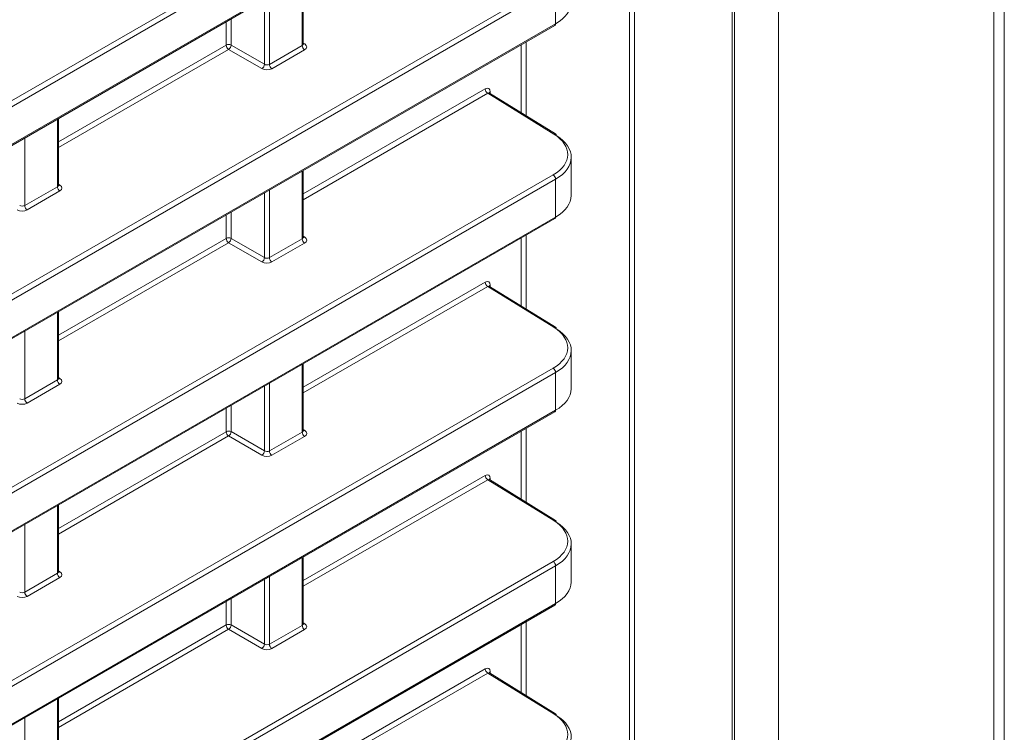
# Model space of a CAD drawing. Header units: millimetres. Extents: x 0 to 1118, y 0 to 864.
# Tile 237 of 256: x 706 to 720, y 135 to 145. Entities that reach past the tile are written whole.
import ezdxf

# ---------------------------------------------------------------- set-up
doc = ezdxf.new("R2010")
doc.units = ezdxf.units.MM

msp = doc.modelspace()

# ---------------------------------------------------------------- linework, layer by layer
at = {"color": 7, "linetype": 'Continuous', "lineweight": 15}
for p, q in [((719.8379, 122.7606), (719.8379, 169.0993)), ((716.04, 119.8249), (716.04, 167.6747)), ((614.7776, 90.4276), (713.5081, 147.4234)), ((709.9625, 144.4364), (709.9625, 145.3766)), ((614.7776, 87.7035), (713.5081, 144.6994)), ((713.518, 143.1696), (712.5872, 143.7451)), ((706.5153, 142.4464), (706.5153, 143.3866)), ((713.7381, 142.3014), (713.7381, 142.8394)), ((709.9625, 141.7123), (709.9625, 142.6525)), ((614.7776, 84.9794), (713.5081, 141.9753)), ((713.518, 140.4455), (712.5872, 141.021)), ((706.5153, 139.7223), (706.5153, 140.6625)), ((713.7381, 139.5774), (713.7381, 140.1154)), ((709.9625, 138.9882), (709.9625, 139.9285)), ((614.7776, 82.2554), (713.5081, 139.2512)), ((713.518, 137.7214), (712.5872, 138.2969)), ((706.5153, 136.9983), (706.5153, 137.9385)), ((713.7381, 136.8533), (713.7381, 137.3913)), ((709.9625, 136.2642), (709.9625, 137.2044)), ((614.7776, 79.5313), (713.5081, 136.5272)), ((713.518, 134.9973), (712.5872, 135.5728)), ((706.5153, 134.2742), (706.5153, 135.2144))]:
    msp.add_line(p, q, dxfattribs=at)
at = {"color": 9, "linetype": 'Continuous', "lineweight": 0}
for p, q in [((719.6914, 122.5565), (719.6914, 168.8952)), ((716.0034, 119.7739), (716.0034, 167.6237)), ((716.6559, 120.8041), (716.6559, 167.1428)), ((714.5608, 121.4187), (714.5608, 164.3935)), ((714.6309, 164.3939), (714.6309, 121.4191)), ((614.7533, 91.0435), (713.4837, 148.0394)), ((713.5185, 147.9785), (614.788, 90.9826)), ((614.788, 90.4505), (713.5185, 147.4463)), ((709.9478, 144.4156), (709.9478, 145.3682)), ((614.7533, 88.3194), (713.4837, 145.3153)), ((713.5185, 145.2544), (614.788, 88.2586)), ((713.5185, 144.7223), (713.5185, 145.2544)), ((709.4169, 144.1506), (709.4169, 145.0617)), ((709.487, 145.1021), (709.487, 144.1495)), ((708.948, 144.791), (708.948, 144.4213)), ((614.788, 87.7264), (713.5185, 144.7223)), ((708.8779, 144.4209), (708.8779, 144.7505)), ((706.5153, 143.057), (708.8779, 144.4209)), ((708.948, 144.4213), (709.4169, 144.1506)), ((709.487, 144.1495), (709.9478, 144.4156)), ((709.9625, 144.4502), (709.9838, 144.437)), ((713.0326, 143.4697), (713.0326, 144.4249)), ((713.1027, 144.4653), (713.1027, 143.4263)), ((708.9127, 144.36), (706.5153, 142.9761)), ((709.3816, 144.0893), (708.9127, 144.36)), ((709.9826, 144.3547), (709.5217, 144.0886)), ((709.9625, 142.3229), (712.5273, 143.8036)), ((712.562, 143.7427), (709.9625, 142.242)), ((713.4923, 143.1675), (712.562, 143.7427)), ((712.598, 143.7627), (712.598, 143.7384)), ((706.5007, 142.4256), (706.5007, 143.3782)), ((706.0399, 143.1121), (706.0399, 142.1595)), ((614.7533, 85.5954), (713.4837, 142.5912)), ((709.9478, 141.6915), (709.9478, 142.6441)), ((713.5185, 142.5304), (614.788, 85.5345)), ((706.5153, 142.4602), (706.5367, 142.447)), ((713.5185, 141.9982), (713.5185, 142.5304)), ((706.0399, 142.1595), (706.5007, 142.4256)), ((706.5354, 142.3647), (706.0746, 142.0987)), ((709.4169, 141.4265), (709.4169, 142.3376)), ((709.487, 142.378), (709.487, 141.4254)), ((708.8779, 141.6968), (708.8779, 142.0264)), ((708.948, 142.0669), (708.948, 141.6972)), ((614.788, 85.0023), (713.5185, 141.9982)), ((713.1027, 141.7413), (713.1027, 140.7023)), ((706.5153, 140.3329), (708.8779, 141.6968)), ((708.9127, 141.636), (706.5153, 140.252)), ((709.3816, 141.3653), (708.9127, 141.636)), ((708.948, 141.6972), (709.4169, 141.4265)), ((709.487, 141.4254), (709.9478, 141.6915)), ((709.9826, 141.6306), (709.5217, 141.3646)), ((709.9625, 141.7261), (709.9838, 141.7129)), ((713.0326, 140.7456), (713.0326, 141.7008)), ((709.9625, 139.5989), (712.5273, 141.0795)), ((712.562, 141.0186), (709.9625, 139.5179)), ((713.4923, 140.4434), (712.562, 141.0186)), ((712.598, 141.0387), (712.598, 141.0143)), ((706.5007, 139.7015), (706.5007, 140.6541)), ((706.0399, 140.388), (706.0399, 139.4355)), ((614.7533, 82.8713), (713.4837, 139.8672)), ((713.5185, 139.8063), (614.788, 82.8104)), ((709.9478, 138.9674), (709.9478, 139.92)), ((713.5185, 139.2741), (713.5185, 139.8063)), ((706.0399, 139.4355), (706.5007, 139.7015)), ((706.5153, 139.7361), (706.5367, 139.7229)), ((709.487, 139.654), (709.487, 138.7014)), ((706.5354, 139.6406), (706.0746, 139.3746)), ((709.4169, 138.7024), (709.4169, 139.6135)), ((614.788, 82.2782), (713.5185, 139.2741)), ((708.8779, 138.9728), (708.8779, 139.3024)), ((708.948, 139.3428), (708.948, 138.9731)), ((706.5153, 137.6089), (708.8779, 138.9728)), ((708.948, 138.9731), (709.4169, 138.7024)), ((709.487, 138.7014), (709.9478, 138.9674)), ((709.9625, 139.002), (709.9838, 138.9889)), ((713.0326, 138.0215), (713.0326, 138.9767)), ((713.1027, 139.0172), (713.1027, 137.9782)), ((708.9127, 138.9119), (706.5153, 137.5279)), ((709.3816, 138.6412), (708.9127, 138.9119)), ((709.9826, 138.9065), (709.5217, 138.6405)), ((709.9625, 136.8748), (712.5273, 138.3554)), ((712.562, 138.2945), (709.9625, 136.7939)), ((713.4923, 137.7194), (712.562, 138.2945)), ((712.598, 138.3146), (712.598, 138.2903)), ((706.5007, 136.9774), (706.5007, 137.93)), ((706.0399, 137.664), (706.0399, 136.7114)), ((709.9478, 136.2433), (709.9478, 137.1959)), ((614.7533, 80.1472), (713.4837, 137.1431)), ((713.5185, 137.0822), (614.788, 80.0863)), ((713.5185, 136.5501), (713.5185, 137.0822)), ((706.0399, 136.7114), (706.5007, 136.9774)), ((706.5354, 136.9165), (706.0746, 136.6505)), ((706.5153, 137.0121), (706.5367, 136.9989)), ((709.4169, 135.9784), (709.4169, 136.8894)), ((709.487, 136.9299), (709.487, 135.9773)), ((708.948, 136.6188), (708.948, 136.249)), ((614.788, 79.5542), (713.5185, 136.5501)), ((708.8779, 136.2487), (708.8779, 136.5783)), ((706.5153, 134.8848), (708.8779, 136.2487)), ((708.9127, 136.1878), (706.5153, 134.8039)), ((709.3816, 135.9171), (708.9127, 136.1878)), ((708.948, 136.249), (709.4169, 135.9784)), ((709.487, 135.9773), (709.9478, 136.2433)), ((709.9625, 136.278), (709.9838, 136.2648)), ((713.0326, 135.2975), (713.0326, 136.2527)), ((713.1027, 136.2931), (713.1027, 135.2541)), ((709.9826, 136.1825), (709.5217, 135.9164)), ((709.9625, 134.1507), (712.5273, 135.6314)), ((712.562, 135.5705), (709.9625, 134.0698)), ((713.4923, 134.9953), (712.562, 135.5705)), ((712.598, 135.5905), (712.598, 135.5662)), ((706.5007, 134.2534), (706.5007, 135.2059)), ((706.0399, 134.9399), (706.0399, 133.9873))]:
    msp.add_line(p, q, dxfattribs=at)
at = {"color": 7, "linetype": 'Continuous', "lineweight": 15}
for centre, start, end in [((713.4939, 144.7196), 305.07521, 6.23697), ((713.5031, 143.1498), 353.59852, 52.96705), ((713.4939, 141.9955), 305.07521, 6.23697), ((713.5031, 140.4258), 353.59852, 52.96705), ((713.4939, 139.2714), 305.07521, 6.23697), ((713.5031, 137.7017), 353.59852, 52.96705), ((713.4939, 136.5474), 305.07521, 6.23697), ((713.5031, 134.9776), 353.59852, 52.96705)]:
    msp.add_arc(centre, 0.0247, start, end, dxfattribs=at)
at = {"color": 9, "linetype": 'Continuous', "lineweight": 0}
for centre, radius, start, end in [((708.9133, 144.3525), 0.077, 63.23378, 117.34352), ((708.9549, 144.4245), 0.077, 182.65231, 236.77029), ((708.8689, 144.4261), 0.0793, 303.52223, 356.47777), ((710.0248, 144.4191), 0.077, 182.65231, 236.77029), ((709.9684, 144.4602), 0.0278, 257.89725, 303.52688), ((709.3378, 144.1554), 0.0793, 303.52223, 356.47777), ((709.564, 144.1531), 0.077, 182.65231, 236.77029), ((712.6042, 143.8071), 0.077, 182.65231, 236.77029), ((712.61, 143.738), 0.0275, 115.80579, 159.63136), ((713.5068, 143.1471), 0.0251, 63.65841, 125.5265), ((713.4415, 142.5268), 0.077, 2.65231, 56.77029), ((706.5213, 142.4702), 0.0278, 257.89725, 303.52688), ((706.5776, 142.4291), 0.077, 182.65231, 236.77029), ((706.1168, 142.1631), 0.077, 182.65231, 236.77029), ((708.9133, 141.6284), 0.077, 63.23378, 117.34352), ((708.9549, 141.7004), 0.077, 182.65231, 236.77029), ((708.8689, 141.7021), 0.0793, 303.52223, 356.47777), ((710.0248, 141.6951), 0.077, 182.65231, 236.77029), ((709.9684, 141.7361), 0.0278, 257.89725, 303.52688), ((709.3378, 141.4314), 0.0793, 303.52223, 356.47777), ((709.564, 141.429), 0.077, 182.65231, 236.77029), ((712.6042, 141.0831), 0.077, 182.65231, 236.77029), ((712.61, 141.0139), 0.0275, 115.80579, 159.63136), ((713.5068, 140.423), 0.0251, 63.65841, 125.5265), ((713.4415, 139.8027), 0.077, 2.65231, 56.77029), ((706.5776, 139.7051), 0.077, 182.65231, 236.77029), ((706.5213, 139.7461), 0.0278, 257.89725, 303.52688), ((706.1168, 139.439), 0.077, 182.65231, 236.77029), ((708.9133, 138.9043), 0.077, 63.23378, 117.34352), ((708.9549, 138.9763), 0.077, 182.65231, 236.77029), ((708.8689, 138.978), 0.0793, 303.52223, 356.47777), ((710.0248, 138.971), 0.077, 182.65231, 236.77029), ((709.9684, 139.012), 0.0278, 257.89725, 303.52688), ((709.3378, 138.7073), 0.0793, 303.52223, 356.47777), ((709.564, 138.7049), 0.077, 182.65231, 236.77029), ((712.6042, 138.359), 0.077, 182.65231, 236.77029), ((712.61, 138.2898), 0.0275, 115.80579, 159.63136), ((713.5068, 137.699), 0.0251, 63.65841, 125.5265), ((713.4415, 137.0787), 0.077, 2.65231, 56.77029), ((706.5776, 136.981), 0.077, 182.65231, 236.77029), ((706.5213, 137.022), 0.0278, 257.89725, 303.52688), ((706.1168, 136.7149), 0.077, 182.65231, 236.77029), ((708.9133, 136.1803), 0.077, 63.23378, 117.34352), ((708.9549, 136.2523), 0.077, 182.65231, 236.77029), ((708.8689, 136.2539), 0.0793, 303.52223, 356.47777), ((710.0248, 136.2469), 0.077, 182.65231, 236.77029), ((709.9684, 136.288), 0.0278, 257.89725, 303.52688), ((709.3378, 135.9832), 0.0793, 303.52223, 356.47777), ((709.564, 135.9809), 0.077, 182.65231, 236.77029), ((712.6042, 135.6349), 0.077, 182.65231, 236.77029), ((712.61, 135.5657), 0.0275, 115.80579, 159.63136), ((713.5068, 134.9749), 0.0251, 63.65841, 125.5265)]:
    msp.add_arc(centre, radius, start, end, dxfattribs=at)
at = {"color": 7, "linetype": 'Continuous', "lineweight": 15}
for centre, major_axis, ratio, start_param, end_param in [((712.9881, 145.0184), (0.75, 0.0104), 0.5678072, 5.4899045, 6.2753027), ((712.9881, 142.8465), (0.75, -0.0108), 0.5866149, 5.5062005, 7.0595435), ((712.9881, 142.2944), (0.75, 0.0104), 0.5678072, 5.4899045, 6.2753027), ((712.9881, 140.1224), (0.75, -0.0108), 0.5866149, 5.5062005, 7.0595435), ((712.9881, 139.5703), (0.75, 0.0104), 0.5678072, 5.4899045, 6.2753027), ((712.9881, 137.3983), (0.75, -0.0108), 0.5866149, 5.5062005, 7.0595435), ((712.9881, 136.8462), (0.75, 0.0104), 0.5678072, 5.4899045, 6.2753027), ((712.9881, 134.6743), (0.75, -0.0108), 0.5866149, 5.5062005, 7.0595435)]:
    msp.add_ellipse(centre, major_axis=major_axis, ratio=ratio, start_param=start_param, end_param=end_param, dxfattribs=at)
at = {"color": 9, "linetype": 'Continuous', "lineweight": 0}
for centre, major_axis, ratio, start_param, end_param in [((709.9125, 144.4374), (0.05, -0.0016), 0.5970671, 5.5164932, 6.3018914), ((709.9119, 144.3969), (0.1, -0.0015), 0.5872749, 5.5068223, 7.0601653), ((709.4516, 144.1714), (0.05, -0.0016), 0.5970671, 3.9631502, 5.5164932), ((709.451, 144.1309), (0.1, -0.0015), 0.5872749, 3.9534793, 5.5068223), ((712.5273, 143.7219), (0.05, 0.0866), 0.5772057, 5.4978582, 7.06835), ((712.5626, 143.7015), (0.0237, 0.0441), 0.5765028, 6.2483502, 7.0509643), ((712.9887, 142.887), (0.7, -0.0108), 0.5872749, 5.5068223, 7.0601653), ((706.4653, 142.4474), (0.05, -0.0016), 0.5970671, 5.5164932, 6.3018914), ((706.4647, 142.4069), (0.1, -0.0015), 0.5872749, 5.5068223, 7.0601653), ((706.0045, 142.1814), (0.05, -0.0016), 0.5970671, 3.9631502, 5.5164932), ((706.0039, 142.1409), (0.1, -0.0015), 0.5872749, 3.9534793, 5.5068223), ((709.9125, 141.7133), (0.05, -0.0016), 0.5970671, 5.5164932, 6.3018914), ((709.9119, 141.6729), (0.1, -0.0015), 0.5872749, 5.5068223, 7.0601653), ((709.451, 141.4068), (0.1, -0.0015), 0.5872749, 3.9534793, 5.5068223), ((709.4516, 141.4473), (0.05, -0.0016), 0.5970671, 3.9631502, 5.5164932), ((712.5273, 140.9978), (0.05, 0.0866), 0.5772057, 5.4978582, 7.06835), ((712.5626, 140.9774), (0.0237, 0.0441), 0.5765028, 6.2483502, 7.0509643), ((712.9887, 140.1629), (0.7, -0.0108), 0.5872749, 5.5068223, 7.0601653), ((706.4653, 139.7233), (0.05, -0.0016), 0.5970671, 5.5164932, 6.3018914), ((706.4647, 139.6829), (0.1, -0.0015), 0.5872749, 5.5068223, 7.0601653), ((706.0039, 139.4168), (0.1, -0.0015), 0.5872749, 3.9534793, 5.5068223), ((706.0045, 139.4573), (0.05, -0.0016), 0.5970671, 3.9631502, 5.5164932), ((709.9125, 138.9893), (0.05, -0.0016), 0.5970671, 5.5164932, 6.3018914), ((709.9119, 138.9488), (0.1, -0.0015), 0.5872749, 5.5068223, 7.0601653), ((709.4516, 138.7232), (0.05, -0.0016), 0.5970671, 3.9631502, 5.5164932), ((709.451, 138.6827), (0.1, -0.0015), 0.5872749, 3.9534793, 5.5068223), ((712.5273, 138.2737), (0.05, 0.0866), 0.5772057, 5.4978582, 7.06835), ((712.5626, 138.2533), (0.0237, 0.0441), 0.5765028, 6.2483502, 7.0509643), ((712.9887, 137.4388), (0.7, -0.0108), 0.5872749, 5.5068223, 7.0601653), ((706.4653, 136.9993), (0.05, -0.0016), 0.5970671, 5.5164932, 6.3018914), ((706.4647, 136.9588), (0.1, -0.0015), 0.5872749, 5.5068223, 7.0601653), ((706.0039, 136.6928), (0.1, -0.0015), 0.5872749, 3.9534793, 5.5068223), ((706.0045, 136.7332), (0.05, -0.0016), 0.5970671, 3.9631502, 5.5164932), ((709.9125, 136.2652), (0.05, -0.0016), 0.5970671, 5.5164932, 6.3018914), ((709.9119, 136.2247), (0.1, -0.0015), 0.5872749, 5.5068223, 7.0601653), ((709.451, 135.9587), (0.1, -0.0015), 0.5872749, 3.9534793, 5.5068223), ((709.4516, 135.9991), (0.05, -0.0016), 0.5970671, 3.9631502, 5.5164932), ((712.5273, 135.5497), (0.05, 0.0866), 0.5772057, 5.4978582, 7.06835), ((712.5626, 135.5293), (0.0237, 0.0441), 0.5765028, 6.2483502, 7.0509643), ((712.9887, 134.7147), (0.7, -0.0108), 0.5872749, 5.5068223, 7.0601653)]:
    msp.add_ellipse(centre, major_axis=major_axis, ratio=ratio, start_param=start_param, end_param=end_param, dxfattribs=at)
at = {"color": 7, "linetype": 'Continuous', "lineweight": 15}
for points, knots in [([(709.9635, 144.4309), (709.9636, 144.4307), (709.964, 144.4301), (709.9621, 144.4347), (709.9625, 144.4362), (709.9625, 144.4363)], [0, 0, 0, 0, 0.2511576, 0.9710684, 1, 1, 1, 1]), ([(712.5878, 143.7451), (712.585, 143.7482), (712.582, 143.7514), (712.5824, 143.7497), (712.5824, 143.7496)], [0, 0, 0, 0, 0.9576318, 1, 1, 1, 1]), ([(706.5163, 142.4409), (706.5164, 142.4407), (706.5168, 142.4401), (706.515, 142.4447), (706.5154, 142.4462), (706.5154, 142.4463)], [0, 0, 0, 0, 0.2511576, 0.9710684, 1, 1, 1, 1]), ([(709.9635, 141.7068), (709.9636, 141.7066), (709.964, 141.7061), (709.9621, 141.7106), (709.9625, 141.7122), (709.9625, 141.7122)], [0, 0, 0, 0, 0.2514471, 0.9721876, 1, 1, 1, 1]), ([(712.5878, 141.021), (712.585, 141.0241), (712.582, 141.0273), (712.5824, 141.0256), (712.5824, 141.0256)], [0, 0, 0, 0, 0.9576318, 1, 1, 1, 1]), ([(706.5163, 139.7168), (706.5164, 139.7167), (706.5168, 139.7161), (706.515, 139.7206), (706.5154, 139.7222), (706.5154, 139.7222)], [0, 0, 0, 0, 0.2514471, 0.9721876, 1, 1, 1, 1]), ([(709.9635, 138.9827), (709.9636, 138.9826), (709.964, 138.982), (709.9621, 138.9865), (709.9625, 138.9881), (709.9625, 138.9881)], [0, 0, 0, 0, 0.2514471, 0.9721876, 1, 1, 1, 1]), ([(712.5878, 138.297), (712.585, 138.3), (712.582, 138.3032), (712.5824, 138.3016), (712.5824, 138.3015)], [0, 0, 0, 0, 0.9576318, 1, 1, 1, 1]), ([(706.5163, 136.9927), (706.5164, 136.9926), (706.5168, 136.992), (706.515, 136.9965), (706.5154, 136.9981), (706.5154, 136.9981)], [0, 0, 0, 0, 0.2514471, 0.9721876, 1, 1, 1, 1]), ([(709.9635, 136.2587), (709.9636, 136.2585), (709.964, 136.2579), (709.9621, 136.2625), (709.9625, 136.264), (709.9625, 136.2641)], [0, 0, 0, 0, 0.2514471, 0.9721876, 1, 1, 1, 1]), ([(712.5878, 135.5729), (712.585, 135.5759), (712.582, 135.5791), (712.5824, 135.5775), (712.5824, 135.5774)], [0, 0, 0, 0, 0.9576318, 1, 1, 1, 1])]:
    msp.add_open_spline(points, degree=3, knots=knots, dxfattribs=at)

doc.saveas('drawing.dxf')
